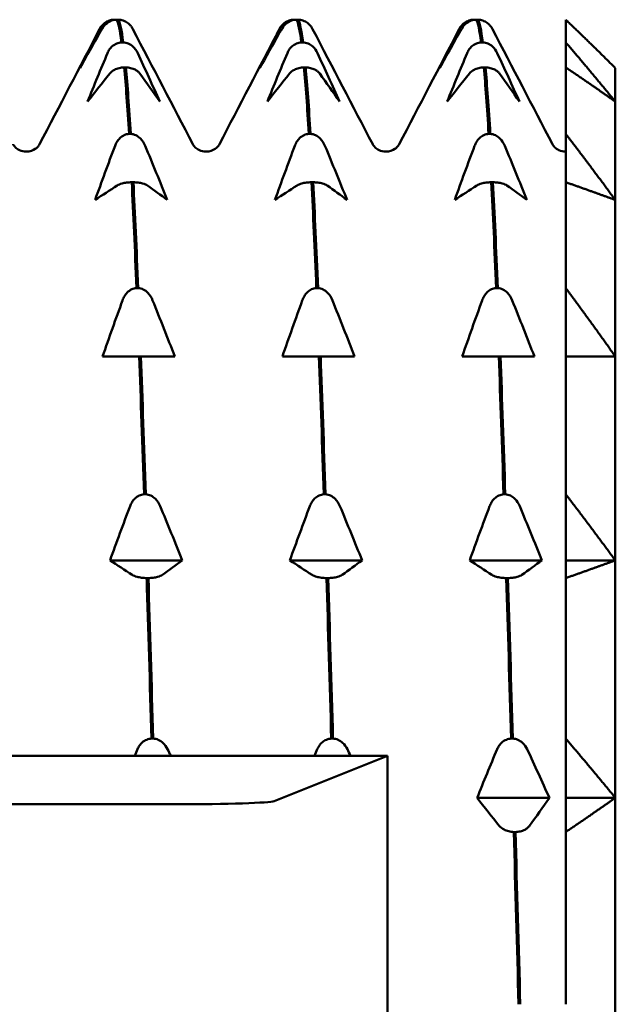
# Model space of a CAD drawing. Header units: millimetres. Extents: x 37 to 190, y 77 to 240.
# Tile 13 of 42: x 93.46 to 99.47, y 100.53 to 110.48. Entities that reach past the tile are written whole.
import ezdxf

# ---------------------------------------------------------------- set-up
doc = ezdxf.new("R2010")
doc.units = ezdxf.units.MM
doc.layers.add('Видимый контур (ГОСТ)', color=7, linetype='Continuous', lineweight=50)

msp = doc.modelspace()

# ---------------------------------------------------------------- linework, layer by layer
at = {"layer": 'Видимый контур (ГОСТ)'}
for p, q in [((94.4088, 110.4844), (94.4257, 110.4844)), ((94.4528, 110.4844), (94.4358, 110.4844)), ((96.2249, 110.4844), (96.2418, 110.4844)), ((96.2689, 110.4844), (96.2519, 110.4844)), ((98.041, 110.4844), (98.0579, 110.4844)), ((98.085, 110.4844), (98.068, 110.4844)), ((98.9718, 110.2551), (98.9718, 110.4844)), ((94.4844, 110.2551), (94.5014, 110.2551)), ((96.3005, 110.2551), (96.3175, 110.2551)), ((98.1166, 110.2551), (98.1336, 110.2551)), ((98.9718, 110.0022), (98.9718, 110.2551)), ((94.5285, 110.0022), (94.5115, 110.0022)), ((96.3446, 110.0022), (96.3276, 110.0022)), ((98.1607, 110.0022), (98.1437, 110.0022)), ((98.9718, 109.3301), (98.9718, 110.0022)), ((99.4718, 109.6567), (99.4718, 109.9958)), ((99.4718, 108.6627), (99.4718, 109.6567)), ((94.5601, 109.3301), (94.5771, 109.3301)), ((96.3762, 109.3301), (96.3932, 109.3301)), ((98.1923, 109.3301), (98.2093, 109.3301)), ((98.9718, 108.8416), (98.9718, 109.3301)), ((98.971, 109.1507), (98.9718, 109.1507)), ((94.6041, 108.8416), (94.5871, 108.8416)), ((96.4202, 108.8416), (96.4032, 108.8416)), ((98.2363, 108.8416), (98.2193, 108.8416)), ((98.9718, 107.7724), (98.9718, 108.8416)), ((99.4718, 107.0815), (99.4718, 108.6627)), ((94.6358, 107.7724), (94.6528, 107.7724)), ((96.4519, 107.7724), (96.4689, 107.7724)), ((98.268, 107.7724), (98.285, 107.7724)), ((98.9718, 107.0815), (98.9718, 107.7724)), ((94.5169, 107.0815), (94.2931, 107.0815)), ((94.6628, 107.0815), (94.5169, 107.0815)), ((94.6798, 107.0815), (94.6628, 107.0815)), ((94.8211, 107.0815), (94.6798, 107.0815)), ((95.0225, 107.0815), (94.8211, 107.0815)), ((96.333, 107.0815), (96.1092, 107.0815)), ((96.4789, 107.0815), (96.333, 107.0815)), ((96.4959, 107.0815), (96.4789, 107.0815)), ((96.6372, 107.0815), (96.4959, 107.0815)), ((96.8386, 107.0815), (96.6372, 107.0815)), ((98.1491, 107.0815), (97.9253, 107.0815)), ((98.295, 107.0815), (98.1491, 107.0815)), ((98.312, 107.0815), (98.295, 107.0815)), ((98.4533, 107.0815), (98.312, 107.0815)), ((98.6547, 107.0815), (98.4533, 107.0815)), ((98.9718, 105.6882), (98.9718, 107.0815)), ((99.4718, 105.0208), (99.4718, 107.0815)), ((94.7114, 105.6882), (94.7284, 105.6882)), ((96.5275, 105.6882), (96.5445, 105.6882)), ((98.3436, 105.6882), (98.3606, 105.6882)), ((98.9718, 105.0208), (98.9718, 105.6882)), ((95.0982, 105.0208), (94.3687, 105.0208)), ((96.9143, 105.0208), (96.1848, 105.0208)), ((98.7304, 105.0208), (98.0009, 105.0208)), ((99.4718, 105.0208), (98.9718, 105.0208)), ((98.9718, 104.8419), (98.9718, 105.0208)), ((99.4718, 102.621), (99.4718, 105.0208)), ((94.7555, 104.8419), (94.7385, 104.8419)), ((96.5716, 104.8419), (96.5546, 104.8419)), ((98.3877, 104.8419), (98.3707, 104.8419)), ((98.9718, 103.2194), (98.9718, 104.8419)), ((94.7871, 103.2194), (94.8041, 103.2194)), ((96.6032, 103.2194), (96.6202, 103.2194)), ((98.4193, 103.2194), (98.4363, 103.2194)), ((98.9718, 102.621), (98.9718, 103.2194)), ((97.1718, 103.0446), (82.0148, 103.0446)), ((96.0268, 102.5876), (97.1718, 103.0446)), ((97.1718, 103.0446), (97.1718, 97.047)), ((98.806, 102.621), (98.0766, 102.621)), ((99.4718, 102.621), (98.9718, 102.621)), ((98.9718, 102.2756), (98.9718, 102.621)), ((99.4718, 100.0458), (99.4718, 102.621)), ((84.0548, 102.5557), (95.0307, 102.5557)), ((98.4633, 102.2756), (98.4464, 102.2756)), ((98.9718, 100.5344), (98.9718, 102.2756))]:
    msp.add_line(p, q, dxfattribs=at)
msp.add_ellipse((95.0307, 102.5906), major_axis=(-1, 0), ratio=0.034921, start_param=1.570796, end_param=3.054326, dxfattribs=at)
for points, knots in [([(94.2675, 110.3965), (94.2729, 110.4071), (94.2798, 110.4174), (94.2958, 110.4361), (94.3049, 110.4446), (94.3286, 110.4618), (94.3438, 110.4699), (94.3761, 110.4806), (94.3921, 110.4836), (94.4088, 110.4844)], [-0.01992, -0.01992, -0.01992, -0.01992, -0.0151496, -0.0151496, -0.01067581, -0.01067581, -0.00499702, -0.00499702, 0, 0, 0, 0]), ([(94.4358, 110.4844), (94.4179, 110.4836), (94.4006, 110.4802), (94.3672, 110.4685), (94.3517, 110.4602), (94.3183, 110.436), (94.3018, 110.4176), (94.2899, 110.3965)], [-0.02228821, -0.02228821, -0.02228821, -0.02228821, -0.01619448, -0.01619448, -0.00966289, -0.00966289, 0, 0, 0, 0]), ([(94.5836, 110.4139), (94.5805, 110.4184), (94.5771, 110.4228), (94.5657, 110.4361), (94.5566, 110.4446), (94.533, 110.4618), (94.5177, 110.4699), (94.4855, 110.4806), (94.4694, 110.4836), (94.4528, 110.4844)], [-0.0172479, -0.0172479, -0.0172479, -0.0172479, -0.0151496, -0.0151496, -0.01067581, -0.01067581, -0.00499702, -0.00499702, 0, 0, 0, 0]), ([(96.0836, 110.3965), (96.089, 110.4071), (96.0959, 110.4174), (96.1119, 110.4361), (96.121, 110.4446), (96.1447, 110.4618), (96.1599, 110.4699), (96.1922, 110.4806), (96.2082, 110.4836), (96.2249, 110.4844)], [-0.01992, -0.01992, -0.01992, -0.01992, -0.0151496, -0.0151496, -0.01067581, -0.01067581, -0.00499702, -0.00499702, 0, 0, 0, 0]), ([(96.2519, 110.4844), (96.234, 110.4836), (96.2167, 110.4802), (96.1833, 110.4685), (96.1678, 110.4602), (96.1344, 110.436), (96.1179, 110.4176), (96.106, 110.3965)], [-0.02228821, -0.02228821, -0.02228821, -0.02228821, -0.01619448, -0.01619448, -0.00966289, -0.00966289, 0, 0, 0, 0]), ([(96.3997, 110.4139), (96.3966, 110.4184), (96.3932, 110.4228), (96.3818, 110.4361), (96.3727, 110.4446), (96.3491, 110.4618), (96.3338, 110.4699), (96.3016, 110.4806), (96.2855, 110.4836), (96.2689, 110.4844)], [-0.0172479, -0.0172479, -0.0172479, -0.0172479, -0.0151496, -0.0151496, -0.01067581, -0.01067581, -0.00499702, -0.00499702, 0, 0, 0, 0]), ([(97.8997, 110.3965), (97.9051, 110.4071), (97.912, 110.4174), (97.928, 110.4361), (97.9371, 110.4446), (97.9608, 110.4618), (97.976, 110.4699), (98.0083, 110.4806), (98.0243, 110.4836), (98.041, 110.4844)], [-0.01992, -0.01992, -0.01992, -0.01992, -0.0151496, -0.0151496, -0.01067581, -0.01067581, -0.00499702, -0.00499702, 0, 0, 0, 0]), ([(98.068, 110.4844), (98.0501, 110.4836), (98.0328, 110.4802), (97.9994, 110.4685), (97.9839, 110.4602), (97.9505, 110.436), (97.934, 110.4176), (97.9221, 110.3965)], [-0.02228821, -0.02228821, -0.02228821, -0.02228821, -0.01619448, -0.01619448, -0.00966289, -0.00966289, 0, 0, 0, 0]), ([(98.2158, 110.4139), (98.2127, 110.4184), (98.2093, 110.4228), (98.1979, 110.4361), (98.1888, 110.4446), (98.1652, 110.4618), (98.1499, 110.4699), (98.1177, 110.4806), (98.1016, 110.4836), (98.085, 110.4844)], [-0.0172479, -0.0172479, -0.0172479, -0.0172479, -0.0151496, -0.0151496, -0.01067581, -0.01067581, -0.00499702, -0.00499702, 0, 0, 0, 0]), ([(94.3432, 110.1475), (94.3486, 110.1605), (94.3554, 110.1731), (94.3715, 110.196), (94.3806, 110.2064), (94.4042, 110.2275), (94.4195, 110.2374), (94.4517, 110.2505), (94.4678, 110.2542), (94.4844, 110.2551)], [-0.01992, -0.01992, -0.01992, -0.01992, -0.0151496, -0.0151496, -0.01067581, -0.01067581, -0.00499702, -0.00499702, 0, 0, 0, 0]), ([(94.5014, 110.2551), (94.5193, 110.2542), (94.5366, 110.25), (94.57, 110.2358), (94.5855, 110.2256), (94.6189, 110.1958), (94.6354, 110.1734), (94.6474, 110.1475)], [-0.02228821, -0.02228821, -0.02228821, -0.02228821, -0.01619448, -0.01619448, -0.00966289, -0.00966289, 0, 0, 0, 0]), ([(96.1593, 110.1475), (96.1647, 110.1605), (96.1715, 110.1731), (96.1876, 110.196), (96.1967, 110.2064), (96.2203, 110.2275), (96.2356, 110.2374), (96.2678, 110.2505), (96.2839, 110.2542), (96.3005, 110.2551)], [-0.01992, -0.01992, -0.01992, -0.01992, -0.0151496, -0.0151496, -0.01067581, -0.01067581, -0.00499702, -0.00499702, 0, 0, 0, 0]), ([(96.3175, 110.2551), (96.3354, 110.2542), (96.3527, 110.25), (96.3861, 110.2358), (96.4016, 110.2256), (96.435, 110.1958), (96.4515, 110.1734), (96.4635, 110.1475)], [-0.02228821, -0.02228821, -0.02228821, -0.02228821, -0.01619448, -0.01619448, -0.00966289, -0.00966289, 0, 0, 0, 0]), ([(97.9754, 110.1475), (97.9808, 110.1605), (97.9876, 110.1731), (98.0037, 110.196), (98.0128, 110.2064), (98.0364, 110.2275), (98.0517, 110.2374), (98.0839, 110.2505), (98.1, 110.2542), (98.1166, 110.2551)], [-0.01992, -0.01992, -0.01992, -0.01992, -0.0151496, -0.0151496, -0.01067581, -0.01067581, -0.00499702, -0.00499702, 0, 0, 0, 0]), ([(98.1336, 110.2551), (98.1515, 110.2542), (98.1688, 110.25), (98.2022, 110.2358), (98.2177, 110.2256), (98.2511, 110.1958), (98.2676, 110.1734), (98.2796, 110.1475)], [-0.02228821, -0.02228821, -0.02228821, -0.02228821, -0.01619448, -0.01619448, -0.00966289, -0.00966289, 0, 0, 0, 0]), ([(94.5115, 110.0022), (94.4936, 110.0017), (94.4763, 109.9993), (94.4429, 109.991), (94.4274, 109.9851), (94.394, 109.968), (94.3775, 109.955), (94.3655, 109.9401)], [-0.02228821, -0.02228821, -0.02228821, -0.02228821, -0.01619448, -0.01619448, -0.00966289, -0.00966289, 0, 0, 0, 0]), ([(94.6697, 109.9401), (94.6643, 109.9476), (94.6574, 109.9548), (94.6414, 109.9681), (94.6323, 109.9741), (94.6087, 109.9863), (94.5934, 109.992), (94.5612, 109.9996), (94.5451, 110.0017), (94.5285, 110.0022)], [-0.01992, -0.01992, -0.01992, -0.01992, -0.0151496, -0.0151496, -0.01067581, -0.01067581, -0.00499702, -0.00499702, 0, 0, 0, 0]), ([(96.3276, 110.0022), (96.3097, 110.0017), (96.2924, 109.9993), (96.259, 109.991), (96.2435, 109.9851), (96.2101, 109.968), (96.1936, 109.955), (96.1816, 109.9401)], [-0.02228821, -0.02228821, -0.02228821, -0.02228821, -0.01619448, -0.01619448, -0.00966289, -0.00966289, 0, 0, 0, 0]), ([(96.4858, 109.9401), (96.4804, 109.9476), (96.4735, 109.9548), (96.4575, 109.9681), (96.4484, 109.9741), (96.4248, 109.9863), (96.4095, 109.992), (96.3773, 109.9996), (96.3612, 110.0017), (96.3446, 110.0022)], [-0.01992, -0.01992, -0.01992, -0.01992, -0.0151496, -0.0151496, -0.01067581, -0.01067581, -0.00499702, -0.00499702, 0, 0, 0, 0]), ([(98.1437, 110.0022), (98.1258, 110.0017), (98.1085, 109.9993), (98.0751, 109.991), (98.0596, 109.9851), (98.0262, 109.968), (98.0097, 109.955), (97.9977, 109.9401)], [-0.02228821, -0.02228821, -0.02228821, -0.02228821, -0.01619448, -0.01619448, -0.00966289, -0.00966289, 0, 0, 0, 0]), ([(98.3019, 109.9401), (98.2965, 109.9476), (98.2896, 109.9548), (98.2736, 109.9681), (98.2645, 109.9741), (98.2409, 109.9863), (98.2256, 109.992), (98.1934, 109.9996), (98.1773, 110.0017), (98.1607, 110.0022)], [-0.01992, -0.01992, -0.01992, -0.01992, -0.0151496, -0.0151496, -0.01067581, -0.01067581, -0.00499702, -0.00499702, 0, 0, 0, 0]), ([(94.4188, 109.2101), (94.4243, 109.2246), (94.4311, 109.2386), (94.4472, 109.2642), (94.4563, 109.2758), (94.4799, 109.2993), (94.4952, 109.3104), (94.5274, 109.325), (94.5435, 109.3292), (94.5601, 109.3301)], [-0.01992, -0.01992, -0.01992, -0.01992, -0.0151496, -0.0151496, -0.01067581, -0.01067581, -0.00499702, -0.00499702, 0, 0, 0, 0]), ([(94.5771, 109.3301), (94.595, 109.3291), (94.6123, 109.3244), (94.6457, 109.3085), (94.6612, 109.2972), (94.6945, 109.264), (94.711, 109.2389), (94.723, 109.2101)], [-0.02228821, -0.02228821, -0.02228821, -0.02228821, -0.01619448, -0.01619448, -0.00966289, -0.00966289, 0, 0, 0, 0]), ([(96.2349, 109.2101), (96.2404, 109.2246), (96.2472, 109.2386), (96.2633, 109.2642), (96.2724, 109.2758), (96.296, 109.2993), (96.3113, 109.3104), (96.3435, 109.325), (96.3596, 109.3292), (96.3762, 109.3301)], [-0.01992, -0.01992, -0.01992, -0.01992, -0.0151496, -0.0151496, -0.01067581, -0.01067581, -0.00499702, -0.00499702, 0, 0, 0, 0]), ([(96.3932, 109.3301), (96.4111, 109.3291), (96.4284, 109.3244), (96.4618, 109.3085), (96.4773, 109.2972), (96.5106, 109.264), (96.5271, 109.2389), (96.5391, 109.2101)], [-0.02228821, -0.02228821, -0.02228821, -0.02228821, -0.01619448, -0.01619448, -0.00966289, -0.00966289, 0, 0, 0, 0]), ([(98.051, 109.2101), (98.0565, 109.2246), (98.0633, 109.2386), (98.0794, 109.2642), (98.0885, 109.2758), (98.1121, 109.2993), (98.1274, 109.3104), (98.1596, 109.325), (98.1757, 109.3292), (98.1923, 109.3301)], [-0.01992, -0.01992, -0.01992, -0.01992, -0.0151496, -0.0151496, -0.01067581, -0.01067581, -0.00499702, -0.00499702, 0, 0, 0, 0]), ([(98.2093, 109.3301), (98.2272, 109.3291), (98.2445, 109.3244), (98.2779, 109.3085), (98.2934, 109.2972), (98.3267, 109.264), (98.3432, 109.2389), (98.3552, 109.2101)], [-0.02228821, -0.02228821, -0.02228821, -0.02228821, -0.01619448, -0.01619448, -0.00966289, -0.00966289, 0, 0, 0, 0]), ([(93.389, 109.2258), (93.3915, 109.2209), (93.3963, 109.2103), (93.4229, 109.185), (93.4361, 109.1746), (93.4732, 109.1571), (93.4978, 109.1507), (93.5227, 109.1507)], [0, 0, 0, 0, 0.02814735, 0.02814735, 0.04292595, 0.04292595, 0.05825305, 0.05825305, 0.05825305, 0.05825305]), ([(93.5227, 109.1507), (93.5584, 109.1507), (93.5924, 109.1644), (93.6307, 109.1907), (93.6406, 109.2024), (93.6523, 109.2179), (93.6549, 109.2228), (93.6565, 109.2258)], [0, 0, 0, 0, 0.0219886, 0.0219886, 0.04094287, 0.04094287, 0.05822789, 0.05822789, 0.05822789, 0.05822789]), ([(95.2051, 109.2258), (95.2076, 109.2209), (95.2124, 109.2103), (95.239, 109.185), (95.2522, 109.1746), (95.2893, 109.1571), (95.3139, 109.1507), (95.3388, 109.1507)], [0, 0, 0, 0, 0.02814735, 0.02814735, 0.04292595, 0.04292595, 0.05825305, 0.05825305, 0.05825305, 0.05825305]), ([(95.3388, 109.1507), (95.3745, 109.1507), (95.4085, 109.1644), (95.4468, 109.1907), (95.4567, 109.2024), (95.4684, 109.2179), (95.471, 109.2228), (95.4726, 109.2258)], [0, 0, 0, 0, 0.0219886, 0.0219886, 0.04094287, 0.04094287, 0.05822789, 0.05822789, 0.05822789, 0.05822789]), ([(97.0212, 109.2258), (97.0237, 109.2209), (97.0285, 109.2103), (97.0551, 109.185), (97.0683, 109.1746), (97.1054, 109.1571), (97.13, 109.1507), (97.1549, 109.1507)], [0, 0, 0, 0, 0.02814735, 0.02814735, 0.04292595, 0.04292595, 0.05825305, 0.05825305, 0.05825305, 0.05825305]), ([(97.1549, 109.1507), (97.1906, 109.1507), (97.2246, 109.1644), (97.2629, 109.1907), (97.2728, 109.2024), (97.2845, 109.2179), (97.2871, 109.2228), (97.2887, 109.2258)], [0, 0, 0, 0, 0.0219886, 0.0219886, 0.04094287, 0.04094287, 0.05822789, 0.05822789, 0.05822789, 0.05822789]), ([(98.8373, 109.2258), (98.8398, 109.2209), (98.8446, 109.2103), (98.8712, 109.185), (98.8844, 109.1746), (98.9215, 109.1571), (98.9461, 109.1507), (98.971, 109.1507)], [0, 0, 0, 0, 0.02814735, 0.02814735, 0.04292595, 0.04292595, 0.05825305, 0.05825305, 0.05825305, 0.05825305]), ([(94.5871, 108.8416), (94.5692, 108.8413), (94.5519, 108.84), (94.5185, 108.8358), (94.503, 108.8327), (94.4697, 108.8238), (94.4532, 108.8171), (94.4412, 108.8094)], [-0.02228821, -0.02228821, -0.02228821, -0.02228821, -0.01619448, -0.01619448, -0.00966289, -0.00966289, 0, 0, 0, 0]), ([(94.7454, 108.8094), (94.7399, 108.8133), (94.7331, 108.817), (94.7171, 108.8239), (94.708, 108.827), (94.6843, 108.8333), (94.669, 108.8363), (94.6368, 108.8402), (94.6207, 108.8413), (94.6041, 108.8416)], [-0.01992, -0.01992, -0.01992, -0.01992, -0.0151496, -0.0151496, -0.01067581, -0.01067581, -0.00499702, -0.00499702, 0, 0, 0, 0]), ([(96.4032, 108.8416), (96.3853, 108.8413), (96.368, 108.84), (96.3346, 108.8358), (96.3191, 108.8327), (96.2858, 108.8238), (96.2693, 108.8171), (96.2573, 108.8094)], [-0.02228821, -0.02228821, -0.02228821, -0.02228821, -0.01619448, -0.01619448, -0.00966289, -0.00966289, 0, 0, 0, 0]), ([(96.5615, 108.8094), (96.556, 108.8133), (96.5492, 108.817), (96.5332, 108.8239), (96.5241, 108.827), (96.5004, 108.8333), (96.4851, 108.8363), (96.4529, 108.8402), (96.4368, 108.8413), (96.4202, 108.8416)], [-0.01992, -0.01992, -0.01992, -0.01992, -0.0151496, -0.0151496, -0.01067581, -0.01067581, -0.00499702, -0.00499702, 0, 0, 0, 0]), ([(98.2193, 108.8416), (98.2014, 108.8413), (98.1841, 108.84), (98.1507, 108.8358), (98.1352, 108.8327), (98.1019, 108.8238), (98.0854, 108.8171), (98.0734, 108.8094)], [-0.02228821, -0.02228821, -0.02228821, -0.02228821, -0.01619448, -0.01619448, -0.00966289, -0.00966289, 0, 0, 0, 0]), ([(98.3776, 108.8094), (98.3721, 108.8133), (98.3653, 108.817), (98.3493, 108.8239), (98.3402, 108.827), (98.3165, 108.8333), (98.3012, 108.8363), (98.269, 108.8402), (98.2529, 108.8413), (98.2363, 108.8416)], [-0.01992, -0.01992, -0.01992, -0.01992, -0.0151496, -0.0151496, -0.01067581, -0.01067581, -0.00499702, -0.00499702, 0, 0, 0, 0]), ([(94.4945, 107.6481), (94.5, 107.6631), (94.5068, 107.6777), (94.5228, 107.7041), (94.5319, 107.7162), (94.5556, 107.7405), (94.5709, 107.752), (94.6031, 107.7672), (94.6191, 107.7714), (94.6358, 107.7724)], [-0.01992, -0.01992, -0.01992, -0.01992, -0.0151496, -0.0151496, -0.01067581, -0.01067581, -0.00499702, -0.00499702, 0, 0, 0, 0]), ([(94.6528, 107.7724), (94.6707, 107.7714), (94.688, 107.7665), (94.7214, 107.7501), (94.7368, 107.7383), (94.7702, 107.704), (94.7867, 107.678), (94.7987, 107.6481)], [-0.02228821, -0.02228821, -0.02228821, -0.02228821, -0.01619448, -0.01619448, -0.00966289, -0.00966289, 0, 0, 0, 0]), ([(96.3106, 107.6481), (96.3161, 107.6631), (96.3229, 107.6777), (96.3389, 107.7041), (96.348, 107.7162), (96.3717, 107.7405), (96.387, 107.752), (96.4192, 107.7672), (96.4352, 107.7714), (96.4519, 107.7724)], [-0.01992, -0.01992, -0.01992, -0.01992, -0.0151496, -0.0151496, -0.01067581, -0.01067581, -0.00499702, -0.00499702, 0, 0, 0, 0]), ([(96.4689, 107.7724), (96.4868, 107.7714), (96.5041, 107.7665), (96.5375, 107.7501), (96.5529, 107.7383), (96.5863, 107.704), (96.6028, 107.678), (96.6148, 107.6481)], [-0.02228821, -0.02228821, -0.02228821, -0.02228821, -0.01619448, -0.01619448, -0.00966289, -0.00966289, 0, 0, 0, 0]), ([(98.1267, 107.6481), (98.1322, 107.6631), (98.139, 107.6777), (98.155, 107.7041), (98.1641, 107.7162), (98.1878, 107.7405), (98.2031, 107.752), (98.2353, 107.7672), (98.2513, 107.7714), (98.268, 107.7724)], [-0.01992, -0.01992, -0.01992, -0.01992, -0.0151496, -0.0151496, -0.01067581, -0.01067581, -0.00499702, -0.00499702, 0, 0, 0, 0]), ([(98.285, 107.7724), (98.3029, 107.7714), (98.3202, 107.7665), (98.3536, 107.7501), (98.369, 107.7383), (98.4024, 107.704), (98.4189, 107.678), (98.4309, 107.6481)], [-0.02228821, -0.02228821, -0.02228821, -0.02228821, -0.01619448, -0.01619448, -0.00966289, -0.00966289, 0, 0, 0, 0]), ([(94.5702, 105.5681), (94.5756, 105.5826), (94.5825, 105.5967), (94.5985, 105.6222), (94.6076, 105.6338), (94.6312, 105.6574), (94.6465, 105.6684), (94.6787, 105.6831), (94.6948, 105.6872), (94.7114, 105.6882)], [-0.01992, -0.01992, -0.01992, -0.01992, -0.0151496, -0.0151496, -0.01067581, -0.01067581, -0.00499702, -0.00499702, 0, 0, 0, 0]), ([(94.7284, 105.6882), (94.7463, 105.6871), (94.7636, 105.6825), (94.797, 105.6666), (94.8125, 105.6552), (94.8459, 105.6221), (94.8624, 105.597), (94.8744, 105.5681)], [-0.02228821, -0.02228821, -0.02228821, -0.02228821, -0.01619448, -0.01619448, -0.00966289, -0.00966289, 0, 0, 0, 0]), ([(96.3863, 105.5681), (96.3917, 105.5826), (96.3986, 105.5967), (96.4146, 105.6222), (96.4237, 105.6338), (96.4473, 105.6574), (96.4626, 105.6684), (96.4948, 105.6831), (96.5109, 105.6872), (96.5275, 105.6882)], [-0.01992, -0.01992, -0.01992, -0.01992, -0.0151496, -0.0151496, -0.01067581, -0.01067581, -0.00499702, -0.00499702, 0, 0, 0, 0]), ([(96.5445, 105.6882), (96.5624, 105.6871), (96.5797, 105.6825), (96.6131, 105.6666), (96.6286, 105.6552), (96.662, 105.6221), (96.6785, 105.597), (96.6905, 105.5681)], [-0.02228821, -0.02228821, -0.02228821, -0.02228821, -0.01619448, -0.01619448, -0.00966289, -0.00966289, 0, 0, 0, 0]), ([(98.2024, 105.5681), (98.2078, 105.5826), (98.2147, 105.5967), (98.2307, 105.6222), (98.2398, 105.6338), (98.2634, 105.6574), (98.2787, 105.6684), (98.3109, 105.6831), (98.327, 105.6872), (98.3436, 105.6882)], [-0.01992, -0.01992, -0.01992, -0.01992, -0.0151496, -0.0151496, -0.01067581, -0.01067581, -0.00499702, -0.00499702, 0, 0, 0, 0]), ([(98.3606, 105.6882), (98.3785, 105.6871), (98.3958, 105.6825), (98.4292, 105.6666), (98.4447, 105.6552), (98.4781, 105.6221), (98.4946, 105.597), (98.5066, 105.5681)], [-0.02228821, -0.02228821, -0.02228821, -0.02228821, -0.01619448, -0.01619448, -0.00966289, -0.00966289, 0, 0, 0, 0]), ([(94.7385, 104.8419), (94.7206, 104.8422), (94.7033, 104.8435), (94.6699, 104.8477), (94.6544, 104.8508), (94.621, 104.8597), (94.6045, 104.8664), (94.5925, 104.8741)], [-0.02228821, -0.02228821, -0.02228821, -0.02228821, -0.01619448, -0.01619448, -0.00966289, -0.00966289, 0, 0, 0, 0]), ([(94.8967, 104.8741), (94.8913, 104.8702), (94.8845, 104.8665), (94.8684, 104.8596), (94.8593, 104.8565), (94.8357, 104.8502), (94.8204, 104.8472), (94.7882, 104.8433), (94.7721, 104.8422), (94.7555, 104.8419)], [-0.01992, -0.01992, -0.01992, -0.01992, -0.0151496, -0.0151496, -0.01067581, -0.01067581, -0.00499702, -0.00499702, 0, 0, 0, 0]), ([(96.5546, 104.8419), (96.5367, 104.8422), (96.5194, 104.8435), (96.486, 104.8477), (96.4705, 104.8508), (96.4371, 104.8597), (96.4206, 104.8664), (96.4086, 104.8741)], [-0.02228821, -0.02228821, -0.02228821, -0.02228821, -0.01619448, -0.01619448, -0.00966289, -0.00966289, 0, 0, 0, 0]), ([(96.7128, 104.8741), (96.7074, 104.8702), (96.7006, 104.8665), (96.6845, 104.8596), (96.6754, 104.8565), (96.6518, 104.8502), (96.6365, 104.8472), (96.6043, 104.8433), (96.5882, 104.8422), (96.5716, 104.8419)], [-0.01992, -0.01992, -0.01992, -0.01992, -0.0151496, -0.0151496, -0.01067581, -0.01067581, -0.00499702, -0.00499702, 0, 0, 0, 0]), ([(98.3707, 104.8419), (98.3528, 104.8422), (98.3355, 104.8435), (98.3021, 104.8477), (98.2866, 104.8508), (98.2532, 104.8597), (98.2367, 104.8664), (98.2247, 104.8741)], [-0.02228821, -0.02228821, -0.02228821, -0.02228821, -0.01619448, -0.01619448, -0.00966289, -0.00966289, 0, 0, 0, 0]), ([(98.5289, 104.8741), (98.5235, 104.8702), (98.5167, 104.8665), (98.5006, 104.8596), (98.4915, 104.8565), (98.4679, 104.8502), (98.4526, 104.8472), (98.4204, 104.8433), (98.4043, 104.8422), (98.3877, 104.8419)], [-0.01992, -0.01992, -0.01992, -0.01992, -0.0151496, -0.0151496, -0.01067581, -0.01067581, -0.00499702, -0.00499702, 0, 0, 0, 0]), ([(94.6458, 103.1117), (94.6513, 103.1248), (94.6581, 103.1374), (94.6742, 103.1603), (94.6833, 103.1707), (94.7069, 103.1918), (94.7222, 103.2017), (94.7544, 103.2148), (94.7705, 103.2185), (94.7871, 103.2194)], [-0.01992, -0.01992, -0.01992, -0.01992, -0.0151496, -0.0151496, -0.01067581, -0.01067581, -0.00499702, -0.00499702, 0, 0, 0, 0]), ([(94.8041, 103.2194), (94.822, 103.2185), (94.8393, 103.2143), (94.8727, 103.2001), (94.8882, 103.1898), (94.9216, 103.1601), (94.9381, 103.1376), (94.95, 103.1117)], [-0.02228821, -0.02228821, -0.02228821, -0.02228821, -0.01619448, -0.01619448, -0.00966289, -0.00966289, 0, 0, 0, 0]), ([(96.4619, 103.1117), (96.4674, 103.1248), (96.4742, 103.1374), (96.4903, 103.1603), (96.4994, 103.1707), (96.523, 103.1918), (96.5383, 103.2017), (96.5705, 103.2148), (96.5866, 103.2185), (96.6032, 103.2194)], [-0.01992, -0.01992, -0.01992, -0.01992, -0.0151496, -0.0151496, -0.01067581, -0.01067581, -0.00499702, -0.00499702, 0, 0, 0, 0]), ([(96.6202, 103.2194), (96.6381, 103.2185), (96.6554, 103.2143), (96.6888, 103.2001), (96.7043, 103.1898), (96.7377, 103.1601), (96.7542, 103.1376), (96.7661, 103.1117)], [-0.02228821, -0.02228821, -0.02228821, -0.02228821, -0.01619448, -0.01619448, -0.00966289, -0.00966289, 0, 0, 0, 0]), ([(98.278, 103.1117), (98.2835, 103.1248), (98.2903, 103.1374), (98.3064, 103.1603), (98.3155, 103.1707), (98.3391, 103.1918), (98.3544, 103.2017), (98.3866, 103.2148), (98.4027, 103.2185), (98.4193, 103.2194)], [-0.01992, -0.01992, -0.01992, -0.01992, -0.0151496, -0.0151496, -0.01067581, -0.01067581, -0.00499702, -0.00499702, 0, 0, 0, 0]), ([(98.4363, 103.2194), (98.4542, 103.2185), (98.4715, 103.2143), (98.5049, 103.2001), (98.5204, 103.1898), (98.5538, 103.1601), (98.5703, 103.1376), (98.5822, 103.1117)], [-0.02228821, -0.02228821, -0.02228821, -0.02228821, -0.01619448, -0.01619448, -0.00966289, -0.00966289, 0, 0, 0, 0]), ([(98.4464, 102.2756), (98.4284, 102.2761), (98.4112, 102.2785), (98.3777, 102.2867), (98.3623, 102.2926), (98.3289, 102.3098), (98.3124, 102.3228), (98.3004, 102.3377)], [-0.02228821, -0.02228821, -0.02228821, -0.02228821, -0.01619448, -0.01619448, -0.00966289, -0.00966289, 0, 0, 0, 0]), ([(98.6046, 102.3377), (98.5992, 102.3302), (98.5923, 102.3229), (98.5763, 102.3097), (98.5672, 102.3037), (98.5435, 102.2915), (98.5283, 102.2858), (98.496, 102.2782), (98.48, 102.2761), (98.4633, 102.2756)], [-0.01992, -0.01992, -0.01992, -0.01992, -0.0151496, -0.0151496, -0.01067581, -0.01067581, -0.00499702, -0.00499702, 0, 0, 0, 0])]:
    msp.add_open_spline(points, degree=3, knots=knots, dxfattribs=at)
for points in [[(94.4257, 110.4844), (94.4274, 110.4843), (94.4291, 110.4842), (94.4308, 110.4841)], [(94.4358, 110.4844), (94.452, 110.4569), (94.4682, 110.3802), (94.4844, 110.2551)], [(94.5014, 110.2551), (94.4852, 110.3802), (94.469, 110.4569), (94.4528, 110.4844)], [(96.2418, 110.4844), (96.2435, 110.4843), (96.2452, 110.4842), (96.2469, 110.4841)], [(96.2519, 110.4844), (96.2681, 110.4569), (96.2843, 110.3802), (96.3005, 110.2551)], [(96.3175, 110.2551), (96.3013, 110.3802), (96.2851, 110.4569), (96.2689, 110.4844)], [(98.0579, 110.4844), (98.0596, 110.4843), (98.0613, 110.4842), (98.063, 110.4841)], [(98.068, 110.4844), (98.0842, 110.4569), (98.1004, 110.3802), (98.1166, 110.2551)], [(98.1336, 110.2551), (98.1174, 110.3802), (98.1012, 110.4569), (98.085, 110.4844)], [(93.6565, 109.2258), (93.8588, 109.6136), (94.061, 110.0015), (94.2632, 110.3894)], [(94.2899, 110.3965), (94.2144, 110.2635), (94.1397, 110.1298), (94.0661, 109.9958)], [(94.0661, 109.9958), (94.1319, 110.1298), (94.1992, 110.2635), (94.2675, 110.3965)], [(94.2632, 110.3894), (94.2671, 110.3969), (94.2718, 110.405), (94.278, 110.4139)], [(94.5836, 110.4139), (94.5897, 110.405), (94.5944, 110.3969), (94.5983, 110.3894)], [(94.5983, 110.3894), (94.8006, 110.0015), (95.0028, 109.6136), (95.2051, 109.2258)], [(95.4726, 109.2258), (95.6749, 109.6136), (95.8771, 110.0015), (96.0793, 110.3894)], [(96.106, 110.3965), (96.0305, 110.2635), (95.9558, 110.1298), (95.8822, 109.9958)], [(95.8822, 109.9958), (95.948, 110.1298), (96.0153, 110.2635), (96.0836, 110.3965)], [(96.0793, 110.3894), (96.0832, 110.3969), (96.0879, 110.405), (96.0941, 110.4139)], [(96.3997, 110.4139), (96.4058, 110.405), (96.4105, 110.3969), (96.4144, 110.3894)], [(96.4144, 110.3894), (96.6167, 110.0015), (96.8189, 109.6136), (97.0212, 109.2258)], [(97.2887, 109.2258), (97.491, 109.6136), (97.6932, 110.0015), (97.8954, 110.3894)], [(97.9221, 110.3965), (97.8466, 110.2635), (97.7719, 110.1298), (97.6983, 109.9958)], [(97.6983, 109.9958), (97.7641, 110.1298), (97.8314, 110.2635), (97.8997, 110.3965)], [(97.8954, 110.3894), (97.8993, 110.3969), (97.904, 110.405), (97.9102, 110.4139)], [(98.2158, 110.4139), (98.2219, 110.405), (98.2266, 110.3969), (98.2305, 110.3894)], [(98.2305, 110.3894), (98.4328, 110.0015), (98.635, 109.6136), (98.8373, 109.2258)], [(94.1417, 109.6567), (94.2076, 109.8209), (94.2749, 109.9846), (94.3432, 110.1475)], [(94.6474, 110.1475), (94.7228, 109.9846), (94.7975, 109.8209), (94.8712, 109.6567)], [(95.9578, 109.6567), (96.0237, 109.8209), (96.091, 109.9846), (96.1593, 110.1475)], [(96.4635, 110.1475), (96.5389, 109.9846), (96.6136, 109.8209), (96.6873, 109.6567)], [(97.7739, 109.6567), (97.8398, 109.8209), (97.9071, 109.9846), (97.9754, 110.1475)], [(98.2796, 110.1475), (98.355, 109.9846), (98.4297, 109.8209), (98.5034, 109.6567)], [(94.5115, 110.0022), (94.5277, 109.8242), (94.5439, 109.5991), (94.5601, 109.3301)], [(94.5771, 109.3301), (94.5609, 109.5991), (94.5447, 109.8242), (94.5285, 110.0022)], [(96.3276, 110.0022), (96.3438, 109.8242), (96.36, 109.5991), (96.3762, 109.3301)], [(96.3932, 109.3301), (96.377, 109.5991), (96.3608, 109.8242), (96.3446, 110.0022)], [(98.1437, 110.0022), (98.1599, 109.8242), (98.1761, 109.5991), (98.1923, 109.3301)], [(98.2093, 109.3301), (98.1931, 109.5991), (98.1769, 109.8242), (98.1607, 110.0022)], [(94.3655, 109.9401), (94.2901, 109.846), (94.2154, 109.7515), (94.1417, 109.6567)], [(94.8712, 109.6567), (94.8053, 109.7515), (94.738, 109.846), (94.6697, 109.9401)], [(96.1816, 109.9401), (96.1062, 109.846), (96.0315, 109.7515), (95.9578, 109.6567)], [(96.6873, 109.6567), (96.6214, 109.7515), (96.5541, 109.846), (96.4858, 109.9401)], [(97.9977, 109.9401), (97.9223, 109.846), (97.8476, 109.7515), (97.7739, 109.6567)], [(98.5034, 109.6567), (98.4375, 109.7515), (98.3702, 109.846), (98.3019, 109.9401)], [(94.2174, 108.6627), (94.2833, 108.8458), (94.3505, 109.0284), (94.4188, 109.2101)], [(94.723, 109.2101), (94.7985, 109.0284), (94.8732, 108.8458), (94.9468, 108.6627)], [(96.0335, 108.6627), (96.0994, 108.8458), (96.1666, 109.0284), (96.2349, 109.2101)], [(96.5391, 109.2101), (96.6146, 109.0284), (96.6893, 108.8458), (96.7629, 108.6627)], [(97.8496, 108.6627), (97.9155, 108.8458), (97.9827, 109.0284), (98.051, 109.2101)], [(98.3552, 109.2101), (98.4307, 109.0284), (98.5054, 108.8458), (98.579, 108.6627)], [(94.4412, 108.8094), (94.3658, 108.7607), (94.291, 108.7118), (94.2174, 108.6627)], [(94.5871, 108.8416), (94.6034, 108.5251), (94.6196, 108.167), (94.6358, 107.7724)], [(94.6528, 107.7724), (94.6365, 108.167), (94.6203, 108.5251), (94.6041, 108.8416)], [(94.9468, 108.6627), (94.881, 108.7118), (94.8137, 108.7607), (94.7454, 108.8094)], [(96.2573, 108.8094), (96.1819, 108.7607), (96.1071, 108.7118), (96.0335, 108.6627)], [(96.4032, 108.8416), (96.4195, 108.5251), (96.4357, 108.167), (96.4519, 107.7724)], [(96.4689, 107.7724), (96.4526, 108.167), (96.4364, 108.5251), (96.4202, 108.8416)], [(96.7629, 108.6627), (96.6971, 108.7118), (96.6298, 108.7607), (96.5615, 108.8094)], [(98.0734, 108.8094), (97.998, 108.7607), (97.9232, 108.7118), (97.8496, 108.6627)], [(98.2193, 108.8416), (98.2356, 108.5251), (98.2518, 108.167), (98.268, 107.7724)], [(98.285, 107.7724), (98.2687, 108.167), (98.2525, 108.5251), (98.2363, 108.8416)], [(98.579, 108.6627), (98.5132, 108.7118), (98.4459, 108.7607), (98.3776, 108.8094)], [(94.2931, 107.0815), (94.3589, 107.271), (94.4262, 107.46), (94.4945, 107.6481)], [(94.7987, 107.6481), (94.8741, 107.46), (94.9489, 107.2709), (95.0225, 107.0815)], [(96.1092, 107.0815), (96.175, 107.271), (96.2423, 107.46), (96.3106, 107.6481)], [(96.6148, 107.6481), (96.6902, 107.46), (96.765, 107.2709), (96.8386, 107.0815)], [(97.9253, 107.0815), (97.9911, 107.271), (98.0584, 107.46), (98.1267, 107.6481)], [(98.4309, 107.6481), (98.5063, 107.46), (98.5811, 107.2709), (98.6547, 107.0815)], [(94.6628, 107.0815), (94.679, 106.6481), (94.6952, 106.1815), (94.7114, 105.6882)], [(94.7284, 105.6882), (94.7122, 106.1815), (94.696, 106.6481), (94.6798, 107.0815)], [(96.4789, 107.0815), (96.4951, 106.6481), (96.5113, 106.1815), (96.5275, 105.6882)], [(96.5445, 105.6882), (96.5283, 106.1815), (96.5121, 106.6481), (96.4959, 107.0815)], [(98.295, 107.0815), (98.3112, 106.6481), (98.3274, 106.1815), (98.3436, 105.6882)], [(98.3606, 105.6882), (98.3444, 106.1815), (98.3282, 106.6481), (98.312, 107.0815)], [(94.3687, 105.0208), (94.4346, 105.2038), (94.5019, 105.3864), (94.5702, 105.5681)], [(94.8744, 105.5681), (94.9498, 105.3864), (95.0245, 105.2038), (95.0982, 105.0208)], [(96.1848, 105.0208), (96.2507, 105.2038), (96.318, 105.3864), (96.3863, 105.5681)], [(96.6905, 105.5681), (96.7659, 105.3864), (96.8406, 105.2038), (96.9143, 105.0208)], [(98.0009, 105.0208), (98.0668, 105.2038), (98.1341, 105.3864), (98.2024, 105.5681)], [(98.5066, 105.5681), (98.582, 105.3864), (98.6567, 105.2038), (98.7304, 105.0208)], [(94.5925, 104.8741), (94.5171, 104.9228), (94.4424, 104.9717), (94.3687, 105.0208)], [(95.0982, 105.0208), (95.0323, 104.9717), (94.965, 104.9228), (94.8967, 104.8741)], [(96.4086, 104.8741), (96.3332, 104.9228), (96.2585, 104.9717), (96.1848, 105.0208)], [(96.9143, 105.0208), (96.8484, 104.9717), (96.7811, 104.9228), (96.7128, 104.8741)], [(98.2247, 104.8741), (98.1493, 104.9228), (98.0746, 104.9717), (98.0009, 105.0208)], [(98.7304, 105.0208), (98.6645, 104.9717), (98.5972, 104.9228), (98.5289, 104.8741)], [(94.7385, 104.8419), (94.7547, 104.3212), (94.7709, 103.7778), (94.7871, 103.2194)], [(94.8041, 103.2194), (94.7879, 103.7778), (94.7717, 104.3212), (94.7555, 104.8419)], [(96.5546, 104.8419), (96.5708, 104.3212), (96.587, 103.7778), (96.6032, 103.2194)], [(96.6202, 103.2194), (96.604, 103.7778), (96.5878, 104.3212), (96.5716, 104.8419)], [(98.3707, 104.8419), (98.3869, 104.3212), (98.4031, 103.7778), (98.4193, 103.2194)], [(98.4363, 103.2194), (98.4201, 103.7778), (98.4039, 104.3212), (98.3877, 104.8419)], [(94.6178, 103.0446), (94.6271, 103.067), (94.6365, 103.0894), (94.6458, 103.1117)], [(94.95, 103.1117), (94.9604, 103.0894), (94.9707, 103.067), (94.9811, 103.0446)], [(96.4339, 103.0446), (96.4432, 103.067), (96.4526, 103.0894), (96.4619, 103.1117)], [(96.7661, 103.1117), (96.7765, 103.0894), (96.7868, 103.067), (96.7972, 103.0446)], [(98.0766, 102.621), (98.1425, 102.7852), (98.2097, 102.9489), (98.278, 103.1117)], [(98.5822, 103.1117), (98.6577, 102.9489), (98.7324, 102.7851), (98.806, 102.621)], [(98.3004, 102.3377), (98.225, 102.4318), (98.1503, 102.5263), (98.0766, 102.621)], [(98.806, 102.621), (98.7402, 102.5263), (98.6729, 102.4318), (98.6046, 102.3377)], [(98.4464, 102.2756), (98.4626, 101.703), (98.4788, 101.1198), (98.495, 100.5344)], [(98.512, 100.5344), (98.4958, 101.1198), (98.4795, 101.703), (98.4633, 102.2756)]]:
    msp.add_open_spline(points, degree=3, dxfattribs=at)
for points, weights in [([(99.4718, 109.9958), (99.2335, 110.2341), (98.9718, 110.4844)], [1, 1.00057407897, 1]), ([(98.9718, 110.2551), (99.2335, 109.9486), (99.4718, 109.6567)], [1, 1.00057407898, 1]), ([(99.4718, 109.6567), (99.2335, 109.8252), (98.9718, 110.0022)], [1, 1.00057407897, 1]), ([(98.9718, 109.3301), (99.2335, 108.9883), (99.4718, 108.6627)], [1, 1.00057407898, 1]), ([(99.4718, 108.6627), (99.2335, 108.75), (98.9718, 108.8416)], [1, 1.00057407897, 1]), ([(98.9718, 107.7724), (99.2335, 107.4185), (99.4718, 107.0815)], [1, 1.00057407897, 1]), ([(99.4718, 107.0815), (99.2335, 107.0815), (98.9718, 107.0815)], [1, 1.00057407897, 1]), ([(98.9718, 105.6882), (99.2335, 105.3463), (99.4718, 105.0208)], [1, 1.00057407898, 1]), ([(99.4718, 105.0208), (99.2335, 104.9336), (98.9718, 104.8419)], [1, 1.00057407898, 1]), ([(98.9718, 103.2194), (99.2335, 102.9129), (99.4718, 102.621)], [1, 1.00057407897, 1]), ([(99.4718, 102.621), (99.2335, 102.4525), (98.9718, 102.2756)], [1, 1.00057407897, 1])]:
    msp.add_rational_spline(points, weights, degree=2, dxfattribs=at)

doc.saveas('drawing.dxf')
